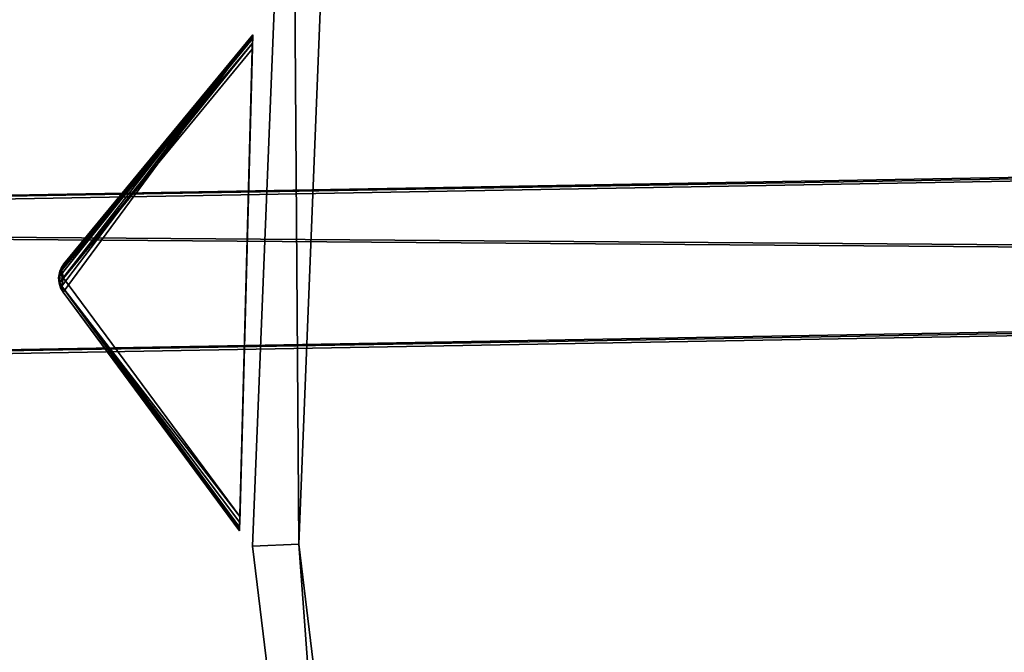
# Model space of a CAD drawing. Extents: x 0 to 712, y 0 to 712.
# Tile 141 of 256: x 84 to 126, y 341 to 368. Entities that reach past the tile are written whole.
import ezdxf

# ---------------------------------------------------------------- set-up
doc = ezdxf.new("R2010")
doc.units = 0
doc.header["$LTSCALE"] = 25.4
doc.layers.get('0').update_dxf_attribs({"color": 13, "linetype": 'CONTINUOUS'})

# ---------------------------------------------------------------- blocks, each defined once
blk = doc.blocks.new('GRUPUJ_12')
at = {"color": 0}
mesh = blk.add_polyface(dxfattribs=at)
corners = [(0, 334.731, 403.847), (1.997, 334.841, 403.847), (1.462, 391.844, 403.847), (7.718, 278.124, 403.847), (9.671, 278.553, 403.847), (24.417, 223.488, 403.847), (26.276, 224.224, 403.847), (49.663, 172.237, 403.847), (51.38, 173.263, 403.847), (82.804, 125.7, 403.847), (84.334, 126.988, 403.847), (122.98, 85.082, 403.847), (124.285, 86.599, 403.847), (145.389, 67.329, 403.847), (146.566, 68.945, 403.847), (169.152, 51.435, 403.847), (170.196, 53.141, 403.847), (220.124, 25.63, 403.847), (220.881, 27.482, 403.847), (274.575, 8.336, 403.847), (275.025, 10.285, 403.847), (331.094, 0, 403.847), (331.226, 1.996, 403.847), (388.22, 0.838, 403.847), (388.029, 2.829, 403.847), (443.963, 12.764, 403.847), (444.47, 10.83, 403.847), (497.579, 31.543, 403.847), (498.39, 29.714, 403.847), (547.489, 58.679, 403.847), (548.582, 57.004, 403.847), (592.399, 93.469, 403.847), (593.747, 91.992, 403.847), (631.147, 135.014, 403.847), (632.714, 133.772, 403.847), (662.728, 182.235, 403.847), (664.475, 181.261, 403.847), (686.326, 233.912, 403.847), (688.207, 233.23, 403.847), (701.329, 288.704, 403.847), (703.294, 288.333, 403.847), (707.348, 345.194, 403.847), (709.348, 345.143, 403.847), (3.451, 391.632, 403.847), (12.067, 447.982, 403.847), (13.996, 447.454, 403.847), (31.54, 501.693, 403.847), (33.36, 500.862, 403.847), (59.377, 551.584, 403.847), (61.039, 550.472, 403.847), (94.856, 596.363, 403.847), (96.318, 594.999, 403.847), (137.059, 634.872, 403.847), (138.283, 633.291, 403.847), (184.892, 666.112, 403.847), (185.847, 664.355, 403.847), (237.117, 689.274, 403.847), (237.778, 687.387, 403.847), (292.382, 703.759, 403.847), (292.732, 701.79, 403.847), (349.254, 709.192, 403.847), (349.284, 707.192, 403.847), (406.262, 705.431, 403.847), (405.97, 703.452, 403.847), (461.322, 690.668, 403.847), (461.927, 692.574, 403.847), (513.907, 669.17, 403.847), (514.81, 670.954, 403.847), (562.362, 639.515, 403.847), (563.54, 641.131, 403.847), (605.432, 602.471, 403.847), (606.854, 603.878, 403.847), (642.003, 558.999, 403.847), (643.632, 560.159, 403.847), (671.127, 510.222, 403.847), (672.921, 511.106, 403.847), (692.049, 457.406, 403.847), (693.962, 457.991, 403.847), (704.228, 401.918, 403.847), (706.21, 402.188, 403.847)]
mesh.append_faces([[corners[k] for k in face] for face in [(0, 1, 2), (1, 3, 4), (4, 5, 6), (6, 7, 8), (8, 9, 10), (10, 11, 12), (12, 13, 14), (14, 15, 16), (16, 17, 18), (18, 19, 20), (20, 21, 22), (22, 23, 24), (24, 23, 25), (25, 26, 27), (27, 28, 29), (29, 30, 31), (31, 32, 33), (33, 34, 35), (35, 36, 37), (37, 38, 39), (39, 40, 41), (2, 43, 44), (43, 2, 1), (44, 45, 46), (46, 47, 48), (48, 49, 50), (50, 51, 52), (52, 53, 54), (54, 55, 56), (56, 57, 58), (58, 59, 60), (60, 61, 62), (62, 64, 65), (65, 66, 67), (67, 68, 69), (69, 70, 71), (71, 72, 73), (73, 74, 75), (75, 76, 77), (77, 78, 79), (79, 41, 42)]], dxfattribs={"vtx0": -1, "vtx1": -1, "color": 0})
mesh.append_faces([[corners[k] for k in face] for face in [(1, 0, 3), (4, 3, 5), (6, 5, 7), (8, 7, 9), (10, 9, 11), (12, 11, 13), (14, 13, 15), (16, 15, 17), (18, 17, 19), (20, 19, 21), (22, 21, 23), (25, 23, 26), (27, 26, 28), (29, 28, 30), (31, 30, 32), (33, 32, 34), (35, 34, 36), (37, 36, 38), (39, 38, 40), (41, 40, 42), (44, 43, 45), (46, 45, 47), (48, 47, 49), (50, 49, 51), (52, 51, 53), (54, 53, 55), (56, 55, 57), (58, 57, 59), (60, 59, 61), (62, 61, 63), (62, 63, 64), (65, 64, 66), (67, 66, 68), (69, 68, 70), (71, 70, 72), (73, 72, 74), (75, 74, 76), (77, 76, 78), (79, 78, 41)]], dxfattribs={"vtx0": -1, "vtx2": -1, "color": 0})
mesh = blk.add_polyface(dxfattribs=at)
corners = [(1.462, 391.844, 383.847), (3.451, 391.632, 383.847), (1.997, 334.841, 383.847), (12.067, 447.982, 383.847), (13.996, 447.454, 383.847), (31.54, 501.693, 383.847), (33.36, 500.862, 383.847), (59.377, 551.584, 383.847), (61.039, 550.472, 383.847), (94.856, 596.363, 383.847), (96.318, 594.999, 383.847), (137.059, 634.872, 383.847), (138.283, 633.291, 383.847), (184.892, 666.112, 383.847), (185.847, 664.355, 383.847), (237.117, 689.274, 383.847), (237.778, 687.387, 383.847), (292.382, 703.759, 383.847), (292.732, 701.79, 383.847), (349.254, 709.192, 383.847), (349.284, 707.192, 383.847), (406.262, 705.431, 383.847), (405.97, 703.452, 383.847), (461.322, 690.668, 383.847), (461.927, 692.574, 383.847), (513.907, 669.17, 383.847), (514.81, 670.954, 383.847), (562.362, 639.515, 383.847), (563.54, 641.131, 383.847), (605.432, 602.471, 383.847), (606.854, 603.878, 383.847), (642.003, 558.999, 383.847), (643.632, 560.159, 383.847), (671.127, 510.222, 383.847), (672.921, 511.106, 383.847), (692.049, 457.406, 383.847), (693.962, 457.991, 383.847), (704.228, 401.918, 383.847), (706.21, 402.188, 383.847), (707.348, 345.194, 383.847), (709.348, 345.143, 383.847), (0, 334.731, 383.847), (7.718, 278.124, 383.847), (9.671, 278.553, 383.847), (24.417, 223.488, 383.847), (26.276, 224.224, 383.847), (49.663, 172.237, 383.847), (51.38, 173.263, 383.847), (82.804, 125.7, 383.847), (84.334, 126.988, 383.847), (122.98, 85.082, 383.847), (124.285, 86.599, 383.847), (145.389, 67.329, 383.847), (146.566, 68.945, 383.847), (169.152, 51.435, 383.847), (170.196, 53.141, 383.847), (220.124, 25.63, 383.847), (220.881, 27.482, 383.847), (274.575, 8.336, 383.847), (275.025, 10.285, 383.847), (331.094, 0, 383.847), (331.226, 1.996, 383.847), (388.22, 0.838, 383.847), (388.029, 2.829, 383.847), (443.963, 12.764, 383.847), (444.47, 10.83, 383.847), (497.579, 31.543, 383.847), (498.39, 29.714, 383.847), (547.489, 58.679, 383.847), (548.582, 57.004, 383.847), (592.399, 93.469, 383.847), (593.747, 91.992, 383.847), (631.147, 135.014, 383.847), (632.714, 133.772, 383.847), (662.728, 182.235, 383.847), (664.475, 181.261, 383.847), (686.326, 233.912, 383.847), (688.207, 233.23, 383.847), (701.329, 288.704, 383.847), (703.294, 288.333, 383.847)]
mesh.append_faces([[corners[k] for k in face] for face in [(1, 3, 4), (4, 5, 6), (6, 7, 8), (8, 9, 10), (10, 11, 12), (12, 13, 14), (14, 15, 16), (16, 17, 18), (18, 19, 20), (20, 21, 22), (22, 21, 23), (23, 24, 25), (25, 26, 27), (27, 28, 29), (29, 30, 31), (31, 32, 33), (33, 34, 35), (35, 36, 37), (37, 38, 39), (41, 2, 42), (42, 43, 44), (44, 45, 46), (46, 47, 48), (48, 49, 50), (50, 51, 52), (52, 53, 54), (54, 55, 56), (56, 57, 58), (58, 59, 60), (60, 61, 62), (62, 64, 65), (65, 66, 67), (67, 68, 69), (69, 70, 71), (71, 72, 73), (73, 74, 75), (75, 76, 77), (77, 78, 79), (79, 39, 40)]], dxfattribs={"vtx0": -1, "vtx1": -1, "color": 0})
mesh.append_faces([[corners[k] for k in face] for face in [(0, 1, 2), (1, 0, 3), (4, 3, 5), (6, 5, 7), (8, 7, 9), (10, 9, 11), (12, 11, 13), (14, 13, 15), (16, 15, 17), (18, 17, 19), (20, 19, 21), (23, 21, 24), (25, 24, 26), (27, 26, 28), (29, 28, 30), (31, 30, 32), (33, 32, 34), (35, 34, 36), (37, 36, 38), (39, 38, 40), (2, 41, 0), (42, 2, 43), (44, 43, 45), (46, 45, 47), (48, 47, 49), (50, 49, 51), (52, 51, 53), (54, 53, 55), (56, 55, 57), (58, 57, 59), (60, 59, 61), (62, 61, 63), (62, 63, 64), (65, 64, 66), (67, 66, 68), (69, 68, 70), (71, 70, 72), (73, 72, 74), (75, 74, 76), (77, 76, 78), (79, 78, 39)]], dxfattribs={"vtx0": -1, "vtx2": -1, "color": 0})
mesh = blk.add_polyface(dxfattribs=at)
corners = [(13.987, 284.721, 390.847), (9.244, 340.318, 390.847), (7.246, 340.238, 390.847), (15.946, 285.121, 390.847), (29.546, 231.005, 390.847), (31.416, 231.714, 390.847), (53.52, 180.48, 390.847), (55.252, 181.48, 390.847), (85.289, 134.455, 390.847), (86.838, 135.72, 390.847), (124.029, 94.122, 390.847), (125.355, 95.62, 390.847), (168.737, 60.526, 390.847), (169.806, 62.217, 390.847), (218.256, 34.537, 390.847), (219.04, 36.377, 390.847), (271.302, 16.828, 390.847), (271.781, 18.77, 390.847), (326.502, 7.857, 390.847), (326.663, 9.85, 390.847), (354.464, 6.73, 390.847), (354.464, 8.73, 390.847), (382.426, 7.857, 390.847), (382.265, 9.85, 390.847), (437.148, 18.77, 390.847), (437.626, 16.828, 390.847), (489.889, 36.377, 390.847), (490.672, 34.537, 390.847), (539.122, 62.217, 390.847), (540.191, 60.526, 390.847), (583.573, 95.62, 390.847), (584.899, 94.122, 390.847), (622.09, 135.72, 390.847), (623.639, 134.455, 390.847), (653.676, 181.48, 390.847), (655.408, 180.48, 390.847), (677.512, 231.714, 390.847), (679.382, 231.005, 390.847), (692.982, 285.121, 390.847), (694.941, 284.721, 390.847), (699.684, 340.318, 390.847), (701.682, 340.238, 390.847), (9.498, 396.116, 390.847), (11.483, 395.875, 390.847), (20.684, 450.911, 390.847), (22.605, 450.354, 390.847), (40.515, 503.201, 390.847), (42.322, 502.343, 390.847), (68.477, 551.632, 390.847), (70.123, 550.496, 390.847), (103.846, 594.952, 390.847), (105.289, 593.566, 390.847), (145.706, 632.036, 390.847), (146.908, 630.437, 390.847), (192.973, 661.926, 390.847), (193.902, 660.155, 390.847), (244.422, 683.846, 390.847), (245.055, 681.949, 390.847), (298.721, 697.23, 390.847), (299.042, 695.256, 390.847), (354.464, 701.73, 390.847), (354.464, 699.73, 390.847), (409.886, 695.256, 390.847), (410.207, 697.23, 390.847), (463.873, 681.949, 390.847), (464.506, 683.846, 390.847), (515.026, 660.155, 390.847), (515.955, 661.926, 390.847), (562.021, 630.437, 390.847), (563.222, 632.036, 390.847), (603.64, 593.566, 390.847), (605.082, 594.952, 390.847), (638.805, 550.496, 390.847), (640.451, 551.632, 390.847), (666.606, 502.343, 390.847), (668.413, 503.201, 390.847), (686.323, 450.354, 390.847), (688.244, 450.911, 390.847), (697.445, 395.875, 390.847), (699.43, 396.116, 390.847)]
mesh.append_faces([[corners[k] for k in face] for face in [(0, 1, 2), (1, 0, 3), (3, 4, 5), (5, 6, 7), (7, 8, 9), (9, 10, 11), (11, 12, 13), (13, 14, 15), (15, 16, 17), (17, 18, 19), (19, 20, 21), (21, 22, 23), (23, 22, 24), (24, 25, 26), (26, 27, 28), (28, 29, 30), (30, 31, 32), (32, 33, 34), (34, 35, 36), (36, 37, 38), (38, 39, 40), (42, 43, 44), (44, 45, 46), (46, 47, 48), (48, 49, 50), (50, 51, 52), (52, 53, 54), (54, 55, 56), (56, 57, 58), (58, 59, 60), (60, 62, 63), (63, 64, 65), (65, 66, 67), (67, 68, 69), (69, 70, 71), (71, 72, 73), (73, 74, 75), (75, 76, 77), (77, 78, 79), (79, 40, 41)]], dxfattribs={"vtx0": -1, "vtx1": -1, "color": 0})
mesh.append_faces([[corners[k] for k in face] for face in [(3, 0, 4), (5, 4, 6), (7, 6, 8), (9, 8, 10), (11, 10, 12), (13, 12, 14), (15, 14, 16), (17, 16, 18), (19, 18, 20), (21, 20, 22), (24, 22, 25), (26, 25, 27), (28, 27, 29), (30, 29, 31), (32, 31, 33), (34, 33, 35), (36, 35, 37), (38, 37, 39), (40, 39, 41), (1, 42, 2), (42, 1, 43), (44, 43, 45), (46, 45, 47), (48, 47, 49), (50, 49, 51), (52, 51, 53), (54, 53, 55), (56, 55, 57), (58, 57, 59), (60, 59, 61), (60, 61, 62), (63, 62, 64), (65, 64, 66), (67, 66, 68), (69, 68, 70), (71, 70, 72), (73, 72, 74), (75, 74, 76), (77, 76, 78), (79, 78, 40)]], dxfattribs={"vtx0": -1, "vtx2": -1, "color": 0})
mesh = blk.add_polyface(dxfattribs=at)
corners = [(9.498, 396.116, 383.847), (9.244, 340.318, 383.847), (7.246, 340.238, 383.847), (11.483, 395.875, 383.847), (20.684, 450.911, 383.847), (22.605, 450.354, 383.847), (40.515, 503.201, 383.847), (42.322, 502.343, 383.847), (68.477, 551.632, 383.847), (70.123, 550.496, 383.847), (103.846, 594.952, 383.847), (105.289, 593.566, 383.847), (145.706, 632.036, 383.847), (146.908, 630.437, 383.847), (192.973, 661.926, 383.847), (193.902, 660.155, 383.847), (244.422, 683.846, 383.847), (245.055, 681.949, 383.847), (298.721, 697.23, 383.847), (299.042, 695.256, 383.847), (354.464, 701.73, 383.847), (354.464, 699.73, 383.847), (410.207, 697.23, 383.847), (409.886, 695.256, 383.847), (463.873, 681.949, 383.847), (464.506, 683.846, 383.847), (515.026, 660.155, 383.847), (515.955, 661.926, 383.847), (562.021, 630.437, 383.847), (563.222, 632.036, 383.847), (603.64, 593.566, 383.847), (605.082, 594.952, 383.847), (638.805, 550.496, 383.847), (640.451, 551.632, 383.847), (666.606, 502.343, 383.847), (668.413, 503.201, 383.847), (686.323, 450.354, 383.847), (688.244, 450.911, 383.847), (697.445, 395.875, 383.847), (699.43, 396.116, 383.847), (699.684, 340.318, 383.847), (701.682, 340.238, 383.847), (13.987, 284.721, 383.847), (15.946, 285.121, 383.847), (29.546, 231.005, 383.847), (31.416, 231.714, 383.847), (53.52, 180.48, 383.847), (55.252, 181.48, 383.847), (85.289, 134.455, 383.847), (86.838, 135.72, 383.847), (124.029, 94.122, 383.847), (125.355, 95.62, 383.847), (168.737, 60.526, 383.847), (169.806, 62.217, 383.847), (218.256, 34.537, 383.847), (219.04, 36.377, 383.847), (271.302, 16.828, 383.847), (271.781, 18.77, 383.847), (326.502, 7.857, 383.847), (326.663, 9.85, 383.847), (354.464, 6.73, 383.847), (354.464, 8.73, 383.847), (382.265, 9.85, 383.847), (382.426, 7.857, 383.847), (437.148, 18.77, 383.847), (437.626, 16.828, 383.847), (489.889, 36.377, 383.847), (490.672, 34.537, 383.847), (539.122, 62.217, 383.847), (540.191, 60.526, 383.847), (583.573, 95.62, 383.847), (584.899, 94.122, 383.847), (622.09, 135.72, 383.847), (623.639, 134.455, 383.847), (653.676, 181.48, 383.847), (655.408, 180.48, 383.847), (677.512, 231.714, 383.847), (679.382, 231.005, 383.847), (692.982, 285.121, 383.847), (694.941, 284.721, 383.847)]
mesh.append_faces([[corners[k] for k in face] for face in [(0, 1, 2), (1, 0, 3), (3, 4, 5), (5, 6, 7), (7, 8, 9), (9, 10, 11), (11, 12, 13), (13, 14, 15), (15, 16, 17), (17, 18, 19), (19, 20, 21), (21, 22, 23), (23, 22, 24), (24, 25, 26), (26, 27, 28), (28, 29, 30), (30, 31, 32), (32, 33, 34), (34, 35, 36), (36, 37, 38), (38, 39, 40), (42, 43, 44), (44, 45, 46), (46, 47, 48), (48, 49, 50), (50, 51, 52), (52, 53, 54), (54, 55, 56), (56, 57, 58), (58, 59, 60), (60, 62, 63), (63, 64, 65), (65, 66, 67), (67, 68, 69), (69, 70, 71), (71, 72, 73), (73, 74, 75), (75, 76, 77), (77, 78, 79), (79, 40, 41)]], dxfattribs={"vtx0": -1, "vtx1": -1, "color": 0})
mesh.append_faces([[corners[k] for k in face] for face in [(3, 0, 4), (5, 4, 6), (7, 6, 8), (9, 8, 10), (11, 10, 12), (13, 12, 14), (15, 14, 16), (17, 16, 18), (19, 18, 20), (21, 20, 22), (24, 22, 25), (26, 25, 27), (28, 27, 29), (30, 29, 31), (32, 31, 33), (34, 33, 35), (36, 35, 37), (38, 37, 39), (40, 39, 41), (1, 42, 2), (42, 1, 43), (44, 43, 45), (46, 45, 47), (48, 47, 49), (50, 49, 51), (52, 51, 53), (54, 53, 55), (56, 55, 57), (58, 57, 59), (60, 59, 61), (60, 61, 62), (63, 62, 64), (65, 64, 66), (67, 66, 68), (69, 68, 70), (71, 70, 72), (73, 72, 74), (75, 74, 76), (77, 76, 78), (79, 78, 40)]], dxfattribs={"vtx0": -1, "vtx2": -1, "color": 0})
mesh = blk.add_polyface(dxfattribs=at)
corners = [(92.177, 343.66, 271.847), (94.175, 343.741, 271.847), (93.878, 385.871, 271.847), (97.269, 301.723, 271.847), (99.229, 302.123, 271.847), (109.022, 261.146, 271.847), (110.892, 261.855, 271.847), (127.132, 222.98, 271.847), (128.864, 223.98, 271.847), (151.13, 188.213, 271.847), (152.68, 189.478, 271.847), (180.394, 157.746, 271.847), (181.721, 159.243, 271.847), (214.167, 132.368, 271.847), (215.236, 134.058, 271.847), (251.573, 112.735, 271.847), (252.357, 114.575, 271.847), (291.644, 99.358, 271.847), (292.122, 101.3, 271.847), (333.342, 92.581, 271.847), (333.503, 94.575, 271.847), (354.464, 91.73, 271.847), (354.464, 93.73, 271.847), (375.587, 92.581, 271.847), (375.426, 94.575, 271.847), (416.806, 101.3, 271.847), (417.284, 99.358, 271.847), (456.571, 114.575, 271.847), (457.355, 112.735, 271.847), (493.692, 134.058, 271.847), (494.761, 132.368, 271.847), (527.208, 159.243, 271.847), (528.534, 157.746, 271.847), (556.249, 189.478, 271.847), (557.798, 188.213, 271.847), (580.064, 223.98, 271.847), (581.796, 222.98, 271.847), (598.036, 261.855, 271.847), (599.906, 261.146, 271.847), (609.7, 302.123, 271.847), (611.659, 301.723, 271.847), (614.753, 343.741, 271.847), (616.751, 343.66, 271.847), (615.05, 385.871, 271.847), (95.863, 385.63, 271.847), (102.328, 427.262, 271.847), (104.249, 426.706, 271.847), (117.308, 466.762, 271.847), (119.115, 465.904, 271.847), (138.431, 503.347, 271.847), (140.077, 502.211, 271.847), (165.148, 536.07, 271.847), (166.591, 534.685, 271.847), (196.769, 564.084, 271.847), (197.971, 562.485, 271.847), (232.474, 586.662, 271.847), (233.404, 584.891, 271.847), (271.339, 603.221, 271.847), (271.972, 601.324, 271.847), (312.356, 613.331, 271.847), (312.677, 611.357, 271.847), (354.464, 616.73, 271.847), (354.464, 614.73, 271.847), (396.251, 611.357, 271.847), (396.572, 613.331, 271.847), (436.956, 601.324, 271.847), (437.589, 603.221, 271.847), (475.524, 584.891, 271.847), (476.454, 586.662, 271.847), (510.957, 562.485, 271.847), (512.159, 564.084, 271.847), (542.337, 534.685, 271.847), (543.78, 536.07, 271.847), (568.851, 502.211, 271.847), (570.497, 503.347, 271.847), (589.813, 465.904, 271.847), (591.62, 466.762, 271.847), (604.679, 426.706, 271.847), (606.6, 427.262, 271.847), (613.065, 385.63, 271.847)]
mesh.append_faces([[corners[k] for k in face] for face in [(0, 1, 2), (1, 3, 4), (4, 5, 6), (6, 7, 8), (8, 9, 10), (10, 11, 12), (12, 13, 14), (14, 15, 16), (16, 17, 18), (18, 19, 20), (20, 21, 22), (22, 23, 24), (24, 23, 25), (25, 26, 27), (27, 28, 29), (29, 30, 31), (31, 32, 33), (33, 34, 35), (35, 36, 37), (37, 38, 39), (39, 40, 41), (2, 44, 45), (44, 2, 1), (45, 46, 47), (47, 48, 49), (49, 50, 51), (51, 52, 53), (53, 54, 55), (55, 56, 57), (57, 58, 59), (59, 60, 61), (61, 63, 64), (64, 65, 66), (66, 67, 68), (68, 69, 70), (70, 71, 72), (72, 73, 74), (74, 75, 76), (76, 77, 78), (78, 79, 43)]], dxfattribs={"vtx0": -1, "vtx1": -1, "color": 0})
mesh.append_faces([[corners[k] for k in face] for face in [(1, 0, 3), (4, 3, 5), (6, 5, 7), (8, 7, 9), (10, 9, 11), (12, 11, 13), (14, 13, 15), (16, 15, 17), (18, 17, 19), (20, 19, 21), (22, 21, 23), (25, 23, 26), (27, 26, 28), (29, 28, 30), (31, 30, 32), (33, 32, 34), (35, 34, 36), (37, 36, 38), (39, 38, 40), (41, 40, 42), (41, 42, 43), (45, 44, 46), (47, 46, 48), (49, 48, 50), (51, 50, 52), (53, 52, 54), (55, 54, 56), (57, 56, 58), (59, 58, 60), (61, 60, 62), (61, 62, 63), (64, 63, 65), (66, 65, 67), (68, 67, 69), (70, 69, 71), (72, 71, 73), (74, 73, 75), (76, 75, 77), (78, 77, 79), (43, 79, 41)]], dxfattribs={"vtx0": -1, "vtx2": -1, "color": 0})
mesh = blk.add_polyface(dxfattribs=at)
corners = [(93.878, 385.871, 264.847), (95.863, 385.63, 264.847), (94.175, 343.741, 264.847), (102.328, 427.262, 264.847), (104.249, 426.706, 264.847), (117.308, 466.762, 264.847), (119.115, 465.904, 264.847), (138.431, 503.347, 264.847), (140.077, 502.211, 264.847), (165.148, 536.07, 264.847), (166.591, 534.685, 264.847), (196.769, 564.084, 264.847), (197.971, 562.485, 264.847), (232.474, 586.662, 264.847), (233.404, 584.891, 264.847), (271.339, 603.221, 264.847), (271.972, 601.324, 264.847), (312.356, 613.331, 264.847), (312.677, 611.357, 264.847), (354.464, 616.73, 264.847), (354.464, 614.73, 264.847), (396.572, 613.331, 264.847), (396.251, 611.357, 264.847), (436.956, 601.324, 264.847), (437.589, 603.221, 264.847), (475.524, 584.891, 264.847), (476.454, 586.662, 264.847), (510.957, 562.485, 264.847), (512.159, 564.084, 264.847), (542.337, 534.685, 264.847), (543.78, 536.07, 264.847), (568.851, 502.211, 264.847), (570.497, 503.347, 264.847), (589.813, 465.904, 264.847), (591.62, 466.762, 264.847), (604.679, 426.706, 264.847), (606.6, 427.262, 264.847), (613.065, 385.63, 264.847), (615.05, 385.871, 264.847), (614.753, 343.741, 264.847), (92.177, 343.66, 264.847), (97.269, 301.723, 264.847), (99.229, 302.123, 264.847), (109.022, 261.146, 264.847), (110.892, 261.855, 264.847), (127.132, 222.98, 264.847), (128.864, 223.98, 264.847), (151.13, 188.213, 264.847), (152.68, 189.478, 264.847), (180.394, 157.746, 264.847), (181.721, 159.243, 264.847), (214.167, 132.368, 264.847), (215.236, 134.058, 264.847), (251.573, 112.735, 264.847), (252.357, 114.575, 264.847), (291.644, 99.358, 264.847), (292.122, 101.3, 264.847), (333.342, 92.581, 264.847), (333.503, 94.575, 264.847), (354.464, 91.73, 264.847), (354.464, 93.73, 264.847), (375.426, 94.575, 264.847), (375.587, 92.581, 264.847), (416.806, 101.3, 264.847), (417.284, 99.358, 264.847), (456.571, 114.575, 264.847), (457.355, 112.735, 264.847), (493.692, 134.058, 264.847), (494.761, 132.368, 264.847), (527.208, 159.243, 264.847), (528.534, 157.746, 264.847), (556.249, 189.478, 264.847), (557.798, 188.213, 264.847), (580.064, 223.98, 264.847), (581.796, 222.98, 264.847), (598.036, 261.855, 264.847), (599.906, 261.146, 264.847), (609.7, 302.123, 264.847), (611.659, 301.723, 264.847), (616.751, 343.66, 264.847)]
mesh.append_faces([[corners[k] for k in face] for face in [(1, 3, 4), (4, 5, 6), (6, 7, 8), (8, 9, 10), (10, 11, 12), (12, 13, 14), (14, 15, 16), (16, 17, 18), (18, 19, 20), (20, 21, 22), (22, 21, 23), (23, 24, 25), (25, 26, 27), (27, 28, 29), (29, 30, 31), (31, 32, 33), (33, 34, 35), (35, 36, 37), (37, 38, 39), (40, 2, 41), (41, 42, 43), (43, 44, 45), (45, 46, 47), (47, 48, 49), (49, 50, 51), (51, 52, 53), (53, 54, 55), (55, 56, 57), (57, 58, 59), (59, 61, 62), (62, 63, 64), (64, 65, 66), (66, 67, 68), (68, 69, 70), (70, 71, 72), (72, 73, 74), (74, 75, 76), (76, 77, 78), (78, 39, 79), (79, 39, 38)]], dxfattribs={"vtx0": -1, "vtx1": -1, "color": 0})
mesh.append_faces([[corners[k] for k in face] for face in [(0, 1, 2), (1, 0, 3), (4, 3, 5), (6, 5, 7), (8, 7, 9), (10, 9, 11), (12, 11, 13), (14, 13, 15), (16, 15, 17), (18, 17, 19), (20, 19, 21), (23, 21, 24), (25, 24, 26), (27, 26, 28), (29, 28, 30), (31, 30, 32), (33, 32, 34), (35, 34, 36), (37, 36, 38), (2, 40, 0), (41, 2, 42), (43, 42, 44), (45, 44, 46), (47, 46, 48), (49, 48, 50), (51, 50, 52), (53, 52, 54), (55, 54, 56), (57, 56, 58), (59, 58, 60), (59, 60, 61), (62, 61, 63), (64, 63, 65), (66, 65, 67), (68, 67, 69), (70, 69, 71), (72, 71, 73), (74, 73, 75), (76, 75, 77), (78, 77, 39)]], dxfattribs={"vtx0": -1, "vtx2": -1, "color": 0})
mesh = blk.add_polyface(dxfattribs=at)
corners = [(93.878, 385.871, 271.847), (92.177, 343.66, 264.847), (92.177, 343.66, 271.847), (93.878, 385.871, 264.847)]
mesh.append_faces([[corners[k] for k in face] for face in [(0, 1, 2), (1, 0, 3)]], dxfattribs={"vtx0": -1, "color": 0})
mesh = blk.add_polyface(dxfattribs=at)
corners = [(95.863, 385.63, 264.847), (94.175, 343.741, 271.847), (94.175, 343.741, 264.847), (95.863, 385.63, 271.847)]
mesh.append_faces([[corners[k] for k in face] for face in [(0, 1, 2), (1, 0, 3)]], dxfattribs={"vtx0": -1, "color": 0})
mesh = blk.add_polyface(dxfattribs=at)
corners = [(9.033, 357.578, 383.936), (274.972, 355.602), (8.895, 350.882, 383.757), (275.11, 362.298, 0.178)]
mesh.append_faces([[corners[k] for k in face] for face in [(0, 1, 2), (1, 0, 3)]], dxfattribs={"vtx0": -1, "color": 0})
mesh = blk.add_polyface(dxfattribs=at)
corners = [(9.033, 357.578, 383.936), (277.986, 362.185, 2.171), (275.11, 362.298, 0.178), (11.909, 357.465, 385.928)]
mesh.append_faces([[corners[k] for k in face] for face in [(0, 1, 2), (1, 0, 3)]], dxfattribs={"vtx0": -1, "color": 0})
mesh = blk.add_polyface(dxfattribs=at)
corners = [(277.847, 355.489, 1.992), (11.909, 357.465, 385.928), (11.77, 350.769, 385.75), (277.986, 362.185, 2.171)]
mesh.append_faces([[corners[k] for k in face] for face in [(0, 1, 2), (1, 0, 3)]], dxfattribs={"vtx0": -1, "color": 0})
mesh = blk.add_polyface(dxfattribs=at)
corners = [(277.847, 355.489, 1.992), (8.895, 350.882, 383.757), (274.972, 355.602), (11.77, 350.769, 385.75)]
mesh.append_faces([[corners[k] for k in face] for face in [(0, 1, 2), (1, 0, 3)]], dxfattribs={"vtx0": -1, "color": 0})
mesh = blk.add_polyface(dxfattribs=at)
corners = [(94.175, 343.741, 264.847), (99.229, 302.123, 271.847), (99.229, 302.123, 264.847), (94.175, 343.741, 271.847)]
mesh.append_faces([[corners[k] for k in face] for face in [(0, 1, 2), (1, 0, 3)]], dxfattribs={"vtx0": -1, "color": 0})
mesh = blk.add_polyface(dxfattribs=at)
corners = [(92.177, 343.66, 271.847), (97.269, 301.723, 264.847), (97.269, 301.723, 271.847), (92.177, 343.66, 264.847)]
mesh.append_faces([[corners[k] for k in face] for face in [(0, 1, 2), (1, 0, 3)]], dxfattribs={"vtx0": -1, "color": 0})
blk = doc.blocks.new('GRUPUJ_9')
at = {"color": 254}
mesh = blk.add_polyface(dxfattribs=at)
corners = [(93.723, 367.641, 276), (85.506, 356.49, 265.866), (93.151, 346.149, 276), (85.395, 356.681, 265.717), (85.329, 356.892, 265.625), (85.31, 357.112, 265.594), (85.34, 357.33, 265.625), (85.418, 357.537, 265.717), (85.539, 357.721, 265.866)]
mesh.append_faces([[corners[k] for k in face] for face in [(0, 1, 2), (7, 0, 8)]], dxfattribs={"vtx0": -1, "color": 254})
mesh.append_faces([[corners[k] for k in face] for face in [(1, 0, 3), (3, 0, 4), (4, 0, 5), (5, 0, 6), (6, 0, 7)]], dxfattribs={"vtx0": -1, "vtx1": -1, "color": 254})
mesh = blk.add_polyface(dxfattribs=at)
corners = [(93.723, 367.641, 126.616), (93.722, 367.6, 126.357), (85.444, 357.452, 136.41)]
mesh.append_faces([[corners[k] for k in face] for face in [(0, 1, 2)]], dxfattribs={"color": 254})
mesh = blk.add_polyface(dxfattribs=at)
corners = [(93.723, 367.641, 126.616), (85.444, 357.452, 136.41), (85.539, 357.721, 136.75)]
mesh.append_faces([[corners[k] for k in face] for face in [(0, 1, 2)]], dxfattribs={"color": 254})
mesh = blk.add_polyface(dxfattribs=at)
corners = [(93.722, 367.6, 126.357), (93.719, 367.479, 126.162), (85.444, 357.452, 136.41)]
mesh.append_faces([[corners[k] for k in face] for face in [(0, 1, 2)]], dxfattribs={"color": 254})
mesh = blk.add_polyface(dxfattribs=at)
corners = [(93.723, 367.641, 276), (85.539, 357.721, 136.75), (85.539, 357.721, 265.866), (93.723, 367.641, 126.616)]
mesh.append_faces([[corners[k] for k in face] for face in [(0, 1, 2), (1, 0, 3)]], dxfattribs={"vtx0": -1, "color": 254})
mesh = blk.add_polyface(dxfattribs=at)
corners = [(93.152, 346.19, 126.357), (93.151, 346.149, 276), (93.151, 346.149, 126.616), (93.723, 367.641, 276), (93.155, 346.311, 126.162), (93.16, 346.506, 126.041), (93.167, 346.764, 126), (93.707, 367.026, 126), (93.714, 367.285, 126.041), (93.719, 367.479, 126.162), (93.722, 367.6, 126.357), (93.723, 367.641, 126.616)]
mesh.append_faces([[corners[k] for k in face] for face in [(0, 1, 2), (3, 10, 11)]], dxfattribs={"vtx0": -1, "color": 254})
mesh.append_faces([[corners[k] for k in face] for face in [(1, 0, 3)]], dxfattribs={"vtx0": -1, "vtx1": -1, "color": 254})
mesh.append_faces([[corners[k] for k in face] for face in [(3, 0, 4), (3, 4, 5), (3, 5, 6), (3, 6, 7), (3, 7, 8), (3, 8, 9), (3, 9, 10)]], dxfattribs={"vtx0": -1, "vtx2": -1, "color": 254})
mesh = blk.add_polyface(dxfattribs=at)
corners = [(93.719, 367.479, 126.162), (93.714, 367.285, 126.041), (85.444, 357.452, 136.41)]
mesh.append_faces([[corners[k] for k in face] for face in [(0, 1, 2)]], dxfattribs={"color": 254})
mesh = blk.add_polyface(dxfattribs=at)
corners = [(93.714, 367.285, 126.041), (85.522, 357.106, 136.134), (85.444, 357.452, 136.41)]
mesh.append_faces([[corners[k] for k in face] for face in [(0, 1, 2)]], dxfattribs={"color": 254})
mesh = blk.add_polyface(dxfattribs=at)
corners = [(93.714, 367.285, 126.041), (93.707, 367.026, 126), (85.522, 357.106, 136.134)]
mesh.append_faces([[corners[k] for k in face] for face in [(0, 1, 2)]], dxfattribs={"color": 254})
mesh = blk.add_polyface(dxfattribs=at)
corners = [(93.707, 367.026, 126), (93.167, 346.764, 126), (85.522, 357.106, 136.134)]
mesh.append_faces([[corners[k] for k in face] for face in [(0, 1, 2)]], dxfattribs={"color": 254})
mesh = blk.add_polyface(dxfattribs=at)
corners = [(85.418, 357.537, 265.717), (85.361, 357.402, 136.75), (85.34, 357.33, 265.625)]
mesh.append_faces([[corners[k] for k in face] for face in [(0, 1, 2)]], dxfattribs={"color": 254})
mesh = blk.add_polyface(dxfattribs=at)
corners = [(85.361, 357.402, 136.75), (85.364, 357.301, 136.507), (85.34, 357.33, 136.75)]
mesh.append_faces([[corners[k] for k in face] for face in [(0, 1, 2)]], dxfattribs={"color": 254})
mesh = blk.add_polyface(dxfattribs=at)
corners = [(85.361, 357.402, 136.75), (85.34, 357.33, 136.75), (85.34, 357.33, 265.625)]
mesh.append_faces([[corners[k] for k in face] for face in [(0, 1, 2)]], dxfattribs={"color": 254})
mesh = blk.add_polyface(dxfattribs=at)
corners = [(85.539, 357.721, 136.75), (85.361, 357.402, 136.75), (85.418, 357.537, 265.717)]
mesh.append_faces([[corners[k] for k in face] for face in [(0, 1, 2)]], dxfattribs={"color": 254})
mesh = blk.add_polyface(dxfattribs=at)
corners = [(85.539, 357.721, 136.75), (85.364, 357.301, 136.507), (85.361, 357.402, 136.75)]
mesh.append_faces([[corners[k] for k in face] for face in [(0, 1, 2)]], dxfattribs={"color": 254})
mesh = blk.add_polyface(dxfattribs=at)
corners = [(85.539, 357.721, 136.75), (85.444, 357.452, 136.41), (85.364, 357.301, 136.507)]
mesh.append_faces([[corners[k] for k in face] for face in [(0, 1, 2)]], dxfattribs={"color": 254})
mesh = blk.add_polyface(dxfattribs=at)
corners = [(85.444, 357.452, 136.41), (85.522, 357.106, 136.134), (85.364, 357.301, 136.507)]
mesh.append_faces([[corners[k] for k in face] for face in [(0, 1, 2)]], dxfattribs={"color": 254})
mesh = blk.add_polyface(dxfattribs=at)
corners = [(85.539, 357.721, 136.75), (85.418, 357.537, 265.717), (85.539, 357.721, 265.866)]
mesh.append_faces([[corners[k] for k in face] for face in [(0, 1, 2)]], dxfattribs={"color": 254})
mesh = blk.add_polyface(dxfattribs=at)
corners = [(85.34, 357.33, 136.75), (85.329, 356.892, 265.625), (85.31, 357.112, 265.594)]
mesh.append_faces([[corners[k] for k in face] for face in [(0, 1, 2)]], dxfattribs={"color": 254})
mesh = blk.add_polyface(dxfattribs=at)
corners = [(85.34, 357.33, 136.75), (85.31, 357.112, 265.594), (85.34, 357.33, 265.625)]
mesh.append_faces([[corners[k] for k in face] for face in [(0, 1, 2)]], dxfattribs={"color": 254})
mesh = blk.add_polyface(dxfattribs=at)
corners = [(85.34, 357.33, 136.75), (85.364, 357.301, 136.507), (85.329, 356.892, 136.75)]
mesh.append_faces([[corners[k] for k in face] for face in [(0, 1, 2)]], dxfattribs={"color": 254})
mesh = blk.add_polyface(dxfattribs=at)
corners = [(85.34, 357.33, 136.75), (85.329, 356.892, 136.75), (85.329, 356.892, 265.625)]
mesh.append_faces([[corners[k] for k in face] for face in [(0, 1, 2)]], dxfattribs={"color": 254})
mesh = blk.add_polyface(dxfattribs=at)
corners = [(85.364, 357.301, 136.507), (85.332, 357.111, 136.541), (85.329, 356.892, 136.75)]
mesh.append_faces([[corners[k] for k in face] for face in [(0, 1, 2)]], dxfattribs={"color": 254})
mesh = blk.add_polyface(dxfattribs=at)
corners = [(85.332, 357.111, 136.541), (85.354, 356.919, 136.507), (85.329, 356.892, 136.75)]
mesh.append_faces([[corners[k] for k in face] for face in [(0, 1, 2)]], dxfattribs={"color": 254})
mesh = blk.add_polyface(dxfattribs=at)
corners = [(85.354, 356.919, 136.507), (85.346, 356.819, 136.75), (85.329, 356.892, 136.75)]
mesh.append_faces([[corners[k] for k in face] for face in [(0, 1, 2)]], dxfattribs={"color": 254})
mesh = blk.add_polyface(dxfattribs=at)
corners = [(85.364, 357.301, 136.507), (85.522, 357.106, 136.134), (85.332, 357.111, 136.541)]
mesh.append_faces([[corners[k] for k in face] for face in [(0, 1, 2)]], dxfattribs={"color": 254})
mesh = blk.add_polyface(dxfattribs=at)
corners = [(85.332, 357.111, 136.541), (85.522, 357.106, 136.134), (85.354, 356.919, 136.507)]
mesh.append_faces([[corners[k] for k in face] for face in [(0, 1, 2)]], dxfattribs={"color": 254})
mesh = blk.add_polyface(dxfattribs=at)
corners = [(85.354, 356.919, 136.507), (85.426, 356.764, 136.41), (85.346, 356.819, 136.75)]
mesh.append_faces([[corners[k] for k in face] for face in [(0, 1, 2)]], dxfattribs={"color": 254})
mesh = blk.add_polyface(dxfattribs=at)
corners = [(85.522, 357.106, 136.134), (85.426, 356.764, 136.41), (85.354, 356.919, 136.507)]
mesh.append_faces([[corners[k] for k in face] for face in [(0, 1, 2)]], dxfattribs={"color": 254})
mesh = blk.add_polyface(dxfattribs=at)
corners = [(85.522, 357.106, 136.134), (93.167, 346.764, 126), (85.426, 356.764, 136.41)]
mesh.append_faces([[corners[k] for k in face] for face in [(0, 1, 2)]], dxfattribs={"color": 254})
mesh = blk.add_polyface(dxfattribs=at)
corners = [(85.329, 356.892, 136.75), (85.395, 356.681, 265.717), (85.329, 356.892, 265.625)]
mesh.append_faces([[corners[k] for k in face] for face in [(0, 1, 2)]], dxfattribs={"color": 254})
mesh = blk.add_polyface(dxfattribs=at)
corners = [(85.329, 356.892, 136.75), (85.506, 356.49, 265.866), (85.395, 356.681, 265.717)]
mesh.append_faces([[corners[k] for k in face] for face in [(0, 1, 2)]], dxfattribs={"color": 254})
mesh = blk.add_polyface(dxfattribs=at)
corners = [(85.329, 356.892, 136.75), (85.346, 356.819, 136.75), (85.506, 356.49, 265.866)]
mesh.append_faces([[corners[k] for k in face] for face in [(0, 1, 2)]], dxfattribs={"color": 254})
mesh = blk.add_polyface(dxfattribs=at)
corners = [(85.346, 356.819, 136.75), (85.426, 356.764, 136.41), (85.506, 356.49, 136.75)]
mesh.append_faces([[corners[k] for k in face] for face in [(0, 1, 2)]], dxfattribs={"color": 254})
mesh = blk.add_polyface(dxfattribs=at)
corners = [(85.346, 356.819, 136.75), (85.506, 356.49, 136.75), (85.506, 356.49, 265.866)]
mesh.append_faces([[corners[k] for k in face] for face in [(0, 1, 2)]], dxfattribs={"color": 254})
mesh = blk.add_polyface(dxfattribs=at)
corners = [(85.426, 356.764, 136.41), (93.155, 346.311, 126.162), (93.152, 346.19, 126.357)]
mesh.append_faces([[corners[k] for k in face] for face in [(0, 1, 2)]], dxfattribs={"color": 254})
mesh = blk.add_polyface(dxfattribs=at)
corners = [(85.426, 356.764, 136.41), (93.16, 346.506, 126.041), (93.155, 346.311, 126.162)]
mesh.append_faces([[corners[k] for k in face] for face in [(0, 1, 2)]], dxfattribs={"color": 254})
mesh = blk.add_polyface(dxfattribs=at)
corners = [(85.426, 356.764, 136.41), (93.152, 346.19, 126.357), (85.506, 356.49, 136.75)]
mesh.append_faces([[corners[k] for k in face] for face in [(0, 1, 2)]], dxfattribs={"color": 254})
mesh = blk.add_polyface(dxfattribs=at)
corners = [(85.426, 356.764, 136.41), (93.167, 346.764, 126), (93.16, 346.506, 126.041)]
mesh.append_faces([[corners[k] for k in face] for face in [(0, 1, 2)]], dxfattribs={"color": 254})
mesh = blk.add_polyface(dxfattribs=at)
corners = [(85.506, 356.49, 265.866), (93.151, 346.149, 126.616), (93.151, 346.149, 276), (85.506, 356.49, 136.75)]
mesh.append_faces([[corners[k] for k in face] for face in [(0, 1, 2), (1, 0, 3)]], dxfattribs={"vtx0": -1, "color": 254})
mesh = blk.add_polyface(dxfattribs=at)
corners = [(85.506, 356.49, 136.75), (93.152, 346.19, 126.357), (93.151, 346.149, 126.616)]
mesh.append_faces([[corners[k] for k in face] for face in [(0, 1, 2)]], dxfattribs={"color": 254})
blk = doc.blocks.new('CRISTAL-L-7631-7630_STL')
at = {"color": 0}
blk.add_blockref('GRUPUJ_9', (144.99, -356.06, 144.219), dxfattribs=at)
at = {"color": 8}
blk.add_blockref('GRUPUJ_12', (146.534, -354.23, 165.372), dxfattribs=at)
blk = doc.blocks.new('GRUPUJ_11')
at = {"color": 0}
blk.add_blockref('CRISTAL-L-7631-7630_STL', (-144.99, 356.06, -7.219), dxfattribs=at)

msp = doc.modelspace()

# ---------------------------------------------------------------- block references
at = {"color": 0}
msp.add_blockref('GRUPUJ_11', (0, 0), dxfattribs=at)

doc.saveas('drawing.dxf')
